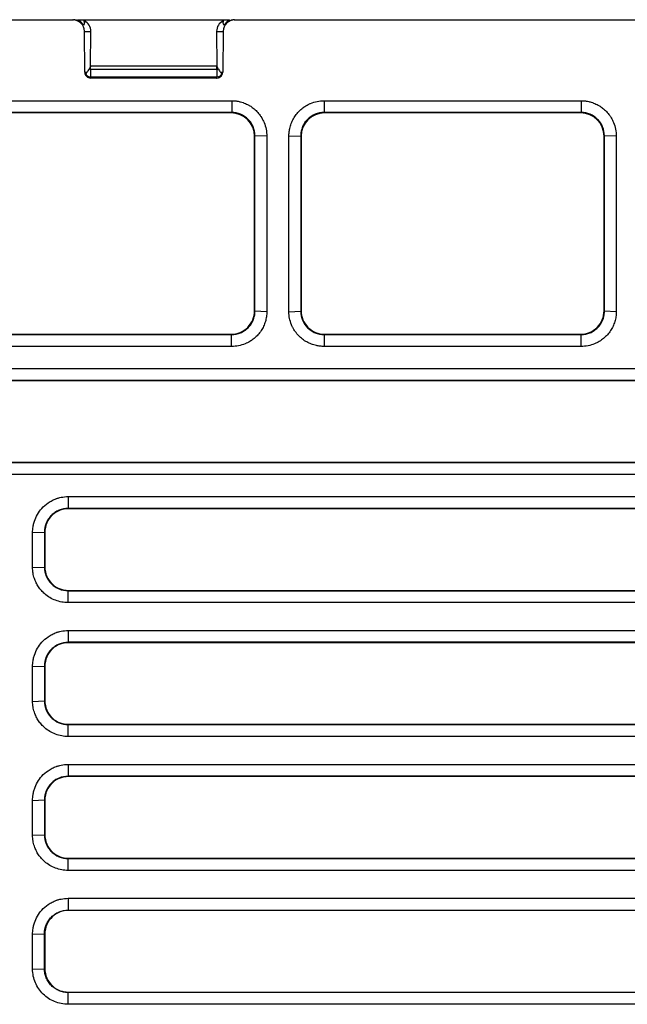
# Model space of a CAD drawing. Header units: millimetres. Extents: x -1111 to 1147, y -743 to 1146.
# Tile 163 of 203: x 167 to 219, y 841 to 925. Entities that reach past the tile are written whole.
import ezdxf

# ---------------------------------------------------------------- set-up
doc = ezdxf.new("R2010")
doc.units = ezdxf.units.MM

msp = doc.modelspace()

# ---------------------------------------------------------------- linework, layer by layer
at = {"color": 7, "linetype": 'Continuous', "lineweight": 25}
for p, q in [((154.608, 925.12), (171.495, 925.12)), ((170.102, 925.12), (170.102, 925.125)), ((171.495, 925.12), (171.547, 925.12)), ((172.497, 925.12), (184.407, 925.12)), ((173.602, 925.125), (173.602, 925.12)), ((183.602, 925.12), (183.602, 925.125)), ((185.357, 925.12), (185.409, 925.12)), ((185.409, 925.12), (252.645, 925.12)), ((187.102, 925.128), (187.102, 925.12)), ((197.102, 925.12), (197.102, 925.125)), ((200.602, 925.127), (200.602, 925.12)), ((210.602, 925.12), (210.602, 925.126)), ((213.602, 925.124), (213.602, 925.12)), ((172.496, 924.907), (172.495, 924.907)), ((184.409, 924.907), (184.409, 924.907)), ((172.528, 920.615), (172.496, 924.128)), ((172.496, 924.128), (173.055, 924.128)), ((173.032, 921.135), (173.055, 924.128)), ((183.85, 924.128), (184.409, 924.128)), ((183.85, 924.128), (183.872, 921.135)), ((184.409, 924.128), (184.376, 920.615)), ((172.91, 920.898), (172.91, 920.901)), ((173.032, 921.135), (173.029, 921.129)), ((173.029, 920.886), (173.029, 921.129)), ((173.029, 920.886), (183.875, 920.886)), ((173.029, 920.884), (173.029, 920.224)), ((173.029, 920.884), (183.875, 920.884)), ((183.872, 921.135), (173.032, 921.135)), ((183.875, 921.129), (183.872, 921.135)), ((183.875, 920.886), (183.875, 921.129)), ((183.875, 920.884), (183.875, 920.224)), ((183.995, 920.901), (183.995, 920.898)), ((172.528, 920.615), (172.726, 920.615)), ((173.029, 920.224), (183.875, 920.224)), ((183.875, 920.12), (173.029, 920.12)), ((184.178, 920.615), (184.376, 920.615)), ((161.066, 918.171), (185.139, 918.171)), ((185.139, 918.171), (185.139, 917.155)), ((193.066, 918.171), (215.139, 918.171)), ((193.066, 918.171), (193.066, 917.155)), ((215.139, 918.171), (215.139, 917.155)), ((185.139, 917.155), (161.066, 917.155)), ((185.104, 917.12), (161.101, 917.12)), ((185.139, 917.155), (185.104, 917.12)), ((215.139, 917.155), (193.066, 917.155)), ((193.101, 917.12), (193.066, 917.155)), ((215.104, 917.12), (193.101, 917.12)), ((215.104, 917.12), (215.139, 917.155)), ((187.102, 915.12), (187.137, 915.155)), ((187.102, 900.119), (187.102, 915.12)), ((188.154, 915.12), (187.137, 915.155)), ((187.137, 900.084), (187.137, 915.155)), ((188.154, 915.12), (188.154, 900.05)), ((190.05, 915.12), (191.067, 915.155)), ((191.067, 915.155), (191.102, 915.12)), ((191.102, 915.12), (191.102, 900.119)), ((217.102, 915.12), (217.137, 915.155)), ((217.102, 900.119), (217.102, 915.12)), ((218.154, 915.12), (217.137, 915.155)), ((217.137, 900.084), (217.137, 915.155)), ((218.154, 915.12), (218.154, 900.05)), ((187.102, 900.119), (187.137, 900.084)), ((188.154, 900.05), (187.137, 900.084)), ((190.05, 900.05), (191.067, 900.084)), ((191.102, 900.119), (191.067, 900.084)), ((217.102, 900.119), (217.137, 900.084)), ((218.154, 900.05), (217.137, 900.084)), ((161.068, 898.085), (185.136, 898.085)), ((161.103, 898.12), (185.101, 898.12)), ((185.101, 898.12), (185.136, 898.085)), ((185.136, 897.068), (185.136, 898.085)), ((193.103, 898.12), (193.068, 898.085)), ((193.068, 898.085), (193.068, 897.068)), ((193.068, 898.085), (215.136, 898.085)), ((193.103, 898.12), (215.101, 898.12)), ((215.101, 898.12), (215.136, 898.085)), ((215.136, 897.068), (215.136, 898.085)), ((185.136, 897.068), (161.068, 897.068)), ((215.136, 897.068), (193.068, 897.068)), ((277.104, 894.12), (161.101, 894.12)), ((161.103, 887.12), (277.101, 887.12)), ((171.102, 884.171), (267.102, 884.171)), ((171.102, 884.171), (171.102, 883.155)), ((267.102, 883.155), (171.102, 883.155)), ((171.102, 883.12), (171.102, 883.155)), ((267.102, 883.12), (171.102, 883.12)), ((168.05, 881.085), (169.067, 881.12)), ((169.102, 881.12), (169.067, 881.12)), ((169.102, 881.12), (169.102, 878.12)), ((168.05, 878.085), (169.067, 878.12)), ((169.102, 878.12), (169.067, 878.12)), ((171.102, 876.12), (171.102, 876.085)), ((171.102, 876.12), (267.102, 876.12)), ((171.102, 876.085), (267.102, 876.085)), ((267.102, 875.068), (171.102, 875.068)), ((171.102, 872.671), (267.102, 872.671)), ((171.102, 872.671), (171.102, 871.655)), ((267.102, 871.655), (171.102, 871.655)), ((171.102, 871.62), (171.102, 871.655)), ((267.102, 871.62), (171.102, 871.62)), ((168.05, 869.585), (169.067, 869.62)), ((169.102, 869.62), (169.067, 869.62)), ((169.102, 869.62), (169.102, 866.62)), ((168.05, 866.585), (169.067, 866.62)), ((169.102, 866.62), (169.067, 866.62)), ((171.102, 864.62), (171.102, 864.585)), ((171.102, 864.62), (267.102, 864.62)), ((171.102, 864.585), (267.102, 864.585)), ((267.102, 863.568), (171.102, 863.568)), ((171.102, 861.171), (267.102, 861.171)), ((171.102, 861.171), (171.102, 860.155)), ((267.102, 860.155), (171.102, 860.155)), ((171.102, 860.12), (171.102, 860.155)), ((267.102, 860.12), (171.102, 860.12)), ((168.05, 858.085), (169.067, 858.12)), ((169.102, 858.12), (169.067, 858.12)), ((169.102, 858.12), (169.102, 855.12)), ((168.05, 855.085), (169.067, 855.12)), ((169.102, 855.12), (169.067, 855.12)), ((171.102, 853.12), (171.102, 853.085)), ((171.102, 853.12), (267.102, 853.12)), ((171.102, 853.085), (267.102, 853.085)), ((267.102, 852.068), (171.102, 852.068)), ((171.102, 849.671), (267.102, 849.671)), ((171.102, 849.671), (171.102, 848.655)), ((171.102, 848.655), (267.102, 848.655)), ((171.102, 848.655), (171.102, 848.62)), ((267.102, 848.62), (171.102, 848.62)), ((168.05, 846.585), (169.067, 846.62)), ((169.067, 846.62), (169.102, 846.62)), ((169.102, 846.62), (169.102, 843.62)), ((168.05, 843.585), (169.067, 843.62)), ((169.067, 843.62), (169.102, 843.62)), ((171.102, 841.585), (171.102, 841.62)), ((171.102, 841.62), (267.102, 841.62)), ((267.102, 841.585), (171.102, 841.585)), ((267.102, 840.568), (171.102, 840.568))]:
    msp.add_line(p, q, dxfattribs=at)
at = {"color": 7, "linetype": 'Continuous', "lineweight": 25, "flags": 128}
for points in [[(191.067, 915.155), (191.067, 912.301), (191.067, 906.193), (191.067, 900.084)], [(161.066, 895.171), (163.967, 895.171), (175.573, 895.171), (181.376, 895.171), (187.18, 895.171), (192.983, 895.171), (204.589, 895.171), (210.392, 895.171), (216.195, 895.171), (221.998, 895.171), (233.604, 895.171), (239.407, 895.171), (245.211, 895.171), (251.014, 895.171), (262.62, 895.171), (268.423, 895.171), (277.139, 895.171)], [(277.139, 894.155), (274.237, 894.155), (262.631, 894.155), (256.828, 894.155), (251.025, 894.155), (245.222, 894.155), (233.615, 894.155), (227.812, 894.155), (222.009, 894.155), (216.206, 894.155), (204.6, 894.155), (198.797, 894.155), (192.994, 894.155), (187.191, 894.155), (163.978, 894.155), (161.066, 894.155)], [(161.068, 887.085), (163.872, 887.085), (175.087, 887.085), (180.695, 887.085), (186.302, 887.085), (191.91, 887.085), (203.125, 887.085), (208.733, 887.085), (214.341, 887.085), (225.556, 887.085), (231.164, 887.085), (236.771, 887.085), (247.986, 887.085), (253.594, 887.085), (259.202, 887.085), (264.809, 887.085), (277.136, 887.085)], [(277.136, 886.068), (274.332, 886.068), (263.117, 886.068), (257.509, 886.068), (251.902, 886.068), (246.294, 886.068), (235.079, 886.068), (229.471, 886.068), (223.864, 886.068), (212.648, 886.068), (207.041, 886.068), (201.433, 886.068), (190.218, 886.068), (184.61, 886.068), (179.003, 886.068), (173.395, 886.068), (161.068, 886.068)], [(171.102, 875.068), (171.102, 875.576), (171.102, 876.085)], [(171.102, 863.568), (171.102, 864.076), (171.102, 864.585)], [(171.102, 852.068), (171.102, 852.576), (171.102, 853.085)], [(171.102, 840.568), (171.102, 841.076), (171.102, 841.585)]]:
    msp.add_lwpolyline(points, dxfattribs=at)
at = {"color": 7, "linetype": 'Continuous', "lineweight": 25}
for centre, major_axis, ratio, start_param, end_param in [((171.496, 924.12), (0.789, -0.615), 0.999374, 0.671403, 2.233473), ((171.548, 924.12), (0.789, -0.615), 0.999374, 1.185985, 2.233473), ((171.496, 924.224), (0.789, -0.615), 0.999374, 1.069212, 1.772638), ((171.496, 924.886), (0.791, -0.613), 0.999373, 0.679805, 0.894696), ((185.409, 924.12), (0.789, 0.615), 0.999374, 0.908119, 2.470189), ((185.409, 924.886), (0.791, 0.613), 0.999373, 2.246897, 2.461788), ((185.356, 924.12), (0.789, 0.615), 0.999374, 0.908119, 1.955608), ((185.409, 924.224), (0.789, 0.615), 0.999374, 1.368955, 2.072381), ((172.054, 924.12), (0.719, 0.707), 0.983855, 5.507124, 6.625808), ((184.85, 924.12), (0.719, -0.707), 0.983855, 2.79897, 3.917654), ((183.876, 921.386), (0.395, 0.306), 0.999373, 4.053133, 4.294003), ((183.823, 920.62), (0.394, 0.308), 0.999374, 4.049712, 5.27256), ((183.876, 920.62), (0.394, 0.308), 0.999374, 4.049712, 5.611782), ((183.876, 920.724), (0.394, 0.308), 0.999374, 4.049712, 5.038614), ((185.102, 915.118), (0.945, 1.765), 0.998905, 5.204428, 6.774313), ((193.102, 915.118), (-0.945, 1.765), 0.998905, 5.792058, 7.361942), ((215.102, 915.118), (0.945, 1.765), 0.998905, 5.204428, 6.774313), ((185.102, 900.119), (1.947, 0.458), 0.999322, 4.481143, 6.052242), ((193.102, 900.119), (1.947, -0.458), 0.999322, 3.372536, 4.943635), ((215.102, 900.119), (1.947, 0.458), 0.999322, 4.481143, 6.052242)]:
    msp.add_ellipse(centre, major_axis=major_axis, ratio=ratio, start_param=start_param, end_param=end_param, dxfattribs=at)
for points, knots in [([(171.94, 925.12), (171.995, 925.12), (172.039, 925.12), (172.115, 925.12), (172.148, 925.12), (172.237, 925.12), (172.282, 925.12), (172.395, 925.12), (172.441, 925.12), (172.467, 925.12)], [0, 0, 0, 0, 0.125, 0.125, 0.25, 0.25, 0.5, 0.5, 1, 1, 1, 1]), ([(184.437, 925.12), (184.464, 925.12), (184.509, 925.12), (184.622, 925.12), (184.668, 925.12), (184.756, 925.12), (184.789, 925.12), (184.866, 925.12), (184.909, 925.12), (184.964, 925.12)], [0, 0, 0, 0, 0.5, 0.5, 0.75, 0.75, 0.875, 0.875, 1, 1, 1, 1]), ([(173.029, 921.129), (173.023, 921.117), (173.017, 921.105), (173.011, 921.094), (172.988, 921.047), (172.965, 921.002), (172.941, 920.959), (172.931, 920.939), (172.92, 920.92), (172.91, 920.901)], [0, 0, 0, 0, 0.001020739, 0.001020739, 0.001020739, 0.005103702, 0.005103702, 0.005103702, 0.00695364, 0.00695364, 0.00695364, 0.00695364]), ([(183.995, 920.901), (183.989, 920.911), (183.983, 920.921), (183.977, 920.932), (183.955, 920.973), (183.932, 921.017), (183.909, 921.062), (183.898, 921.084), (183.887, 921.106), (183.875, 921.129)], [0, 0, 0, 0, 0.000999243, 0.000999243, 0.000999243, 0.004996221, 0.004996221, 0.004996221, 0.006953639, 0.006953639, 0.006953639, 0.006953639]), ([(183.875, 920.884), (183.903, 920.884), (183.931, 920.886), (183.958, 920.89), (183.97, 920.892), (183.983, 920.895), (183.995, 920.898)], [0, 0, 0, 0, 0.0000830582, 0.0000830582, 0.0000830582, 0.0001202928, 0.0001202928, 0.0001202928, 0.0001202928]), ([(172.528, 920.615), (172.53, 920.484), (172.584, 920.356), (172.769, 920.173), (172.897, 920.12), (173.029, 920.12)], [0, 0, 0, 0, 0.5, 0.5, 1, 1, 1, 1]), ([(172.611, 920.45), (172.614, 920.456), (172.618, 920.462), (172.622, 920.468), (172.637, 920.493), (172.654, 920.519), (172.674, 920.546), (172.69, 920.568), (172.707, 920.591), (172.726, 920.615)], [0, 0, 0, 0, 0.001, 0.001, 0.001, 0.00500001, 0.00500001, 0.00500001, 0.008318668, 0.008318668, 0.008318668, 0.008318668]), ([(173.081, 920.12), (172.978, 920.12), (172.877, 920.152), (172.71, 920.269), (172.645, 920.354), (172.611, 920.45)], [0, 0, 0, 0, 0.5, 0.5, 1, 1, 1, 1]), ([(172.611, 920.45), (172.63, 920.421), (172.652, 920.394), (172.769, 920.278), (172.897, 920.224), (173.029, 920.224)], [0.3654678, 0.3654678, 0.3654678, 0.3654678, 0.5, 0.5, 1, 1, 1, 1]), ([(184.178, 920.615), (184.184, 920.608), (184.189, 920.601), (184.195, 920.594), (184.217, 920.566), (184.236, 920.538), (184.253, 920.512), (184.268, 920.491), (184.281, 920.469), (184.293, 920.449)], [0, 0, 0, 0, 0.000999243, 0.000999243, 0.000999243, 0.004996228, 0.004996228, 0.004996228, 0.008325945, 0.008325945, 0.008325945, 0.008325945]), ([(185.139, 918.171), (185.193, 918.171), (185.304, 918.168), (185.451, 918.156), (185.615, 918.135), (185.76, 918.107), (185.937, 918.064), (186.077, 918.021), (186.247, 917.959), (186.414, 917.888), (186.575, 917.805), (186.716, 917.722), (186.839, 917.642), (187.05, 917.488), (187.314, 917.249), (187.529, 916.989), (187.676, 916.772), (187.773, 916.612), (187.857, 916.446), (187.984, 916.157), (188.114, 915.73), (188.154, 915.323), (188.154, 915.12)], [2, 2, 2, 2, 2.113027, 2.228373, 2.304807, 2.456713, 2.532265, 2.682739, 2.757744, 2.907468, 3.057069, 3.13192, 3.245568, 3.361693, 3.671183, 3.980618, 4.058016, 4.212593, 4.366973, 4.444199, 4.865243, 5.285535, 5.285535, 5.285535, 5.285535]), ([(190.05, 915.12), (190.05, 915.231), (190.062, 915.455), (190.11, 915.75), (190.195, 916.077), (190.328, 916.427), (190.51, 916.753), (190.726, 917.057), (190.976, 917.336), (191.236, 917.552), (191.452, 917.7), (191.612, 917.797), (191.779, 917.881), (192.061, 918.005), (192.474, 918.132), (192.868, 918.171), (193.066, 918.171)], [2, 2, 2, 2, 2.228679, 2.463689, 2.618848, 2.926997, 3.234635, 3.389413, 3.698865, 4.008406, 4.085845, 4.240532, 4.395057, 4.472364, 4.876507, 5.285447, 5.285447, 5.285447, 5.285447]), ([(215.139, 918.171), (215.193, 918.171), (215.304, 918.168), (215.451, 918.156), (215.615, 918.135), (215.76, 918.107), (215.937, 918.064), (216.077, 918.021), (216.247, 917.959), (216.414, 917.888), (216.575, 917.805), (216.716, 917.722), (216.839, 917.642), (217.05, 917.488), (217.314, 917.249), (217.529, 916.989), (217.676, 916.772), (217.773, 916.612), (217.857, 916.446), (217.984, 916.157), (218.114, 915.73), (218.154, 915.323), (218.154, 915.12)], [2, 2, 2, 2, 2.113027, 2.228372, 2.304806, 2.456711, 2.532261, 2.682734, 2.757739, 2.907462, 3.057063, 3.131913, 3.245562, 3.361688, 3.671183, 3.980624, 4.058023, 4.212602, 4.366984, 4.444211, 4.865255, 5.285546, 5.285546, 5.285546, 5.285546]), ([(187.137, 915.155), (187.137, 915.418), (187.085, 915.679), (186.936, 916.04), (186.874, 916.157), (186.729, 916.374), (186.646, 916.475), (186.37, 916.752), (186.145, 916.902), (185.664, 917.102), (185.402, 917.155), (185.139, 917.155)], [0, 0, 0, 0, 0.25, 0.25, 0.375, 0.375, 0.5, 0.5, 0.75, 0.75, 1, 1, 1, 1]), ([(193.066, 917.155), (192.802, 917.155), (192.54, 917.102), (192.059, 916.902), (191.834, 916.752), (191.559, 916.476), (191.475, 916.373), (191.33, 916.155), (191.269, 916.04), (191.169, 915.799), (191.131, 915.672), (191.08, 915.416), (191.067, 915.286), (191.067, 915.155)], [0, 0, 0, 0, 0.25, 0.25, 0.5, 0.5, 0.625, 0.625, 0.75, 0.75, 0.875, 0.875, 1, 1, 1, 1]), ([(217.137, 915.155), (217.137, 915.418), (217.085, 915.679), (216.936, 916.04), (216.874, 916.157), (216.729, 916.374), (216.646, 916.475), (216.37, 916.752), (216.145, 916.902), (215.664, 917.102), (215.402, 917.155), (215.139, 917.155)], [0, 0, 0, 0, 0.25, 0.25, 0.375, 0.375, 0.5, 0.5, 0.75, 0.75, 1, 1, 1, 1]), ([(185.136, 898.085), (185.4, 898.085), (185.661, 898.137), (186.022, 898.287), (186.139, 898.349), (186.357, 898.494), (186.457, 898.577), (186.642, 898.761), (186.727, 898.864), (186.872, 899.082), (186.934, 899.197), (187.034, 899.437), (187.073, 899.564), (187.124, 899.822), (187.137, 899.953), (187.137, 900.084)], [0, 0, 0, 0, 0.25, 0.25, 0.375, 0.375, 0.5, 0.5, 0.625, 0.625, 0.75, 0.75, 0.875, 0.875, 1, 1, 1, 1]), ([(188.154, 900.05), (188.154, 899.977), (188.146, 899.76), (188.104, 899.474), (188.013, 899.128), (187.885, 898.795), (187.709, 898.48), (187.496, 898.18), (187.243, 897.898), (186.98, 897.682), (186.761, 897.535), (186.599, 897.438), (186.431, 897.354), (186.147, 897.231), (185.73, 897.106), (185.335, 897.068), (185.136, 897.068)], [2, 2, 2, 2, 2.153366, 2.456304, 2.606439, 2.905262, 3.203972, 3.362652, 3.679772, 3.996855, 4.076178, 4.234606, 4.392811, 4.471933, 4.885167, 5.302498, 5.302498, 5.302498, 5.302498]), ([(193.068, 897.068), (192.957, 897.068), (192.736, 897.08), (192.444, 897.128), (192.124, 897.211), (191.782, 897.34), (191.46, 897.519), (191.156, 897.734), (190.874, 897.986), (190.657, 898.248), (190.509, 898.467), (190.431, 898.596), (190.344, 898.763), (190.219, 899.038), (190.087, 899.477), (190.05, 899.858), (190.05, 900.05)], [2, 2, 2, 2, 2.232887, 2.466116, 2.620352, 2.927097, 3.233599, 3.392226, 3.70932, 4.026509, 4.105874, 4.26439, 4.343548, 4.501839, 4.899124, 5.302781, 5.302781, 5.302781, 5.302781]), ([(191.067, 900.084), (191.067, 899.82), (191.118, 899.564), (191.32, 899.076), (191.466, 898.858), (191.746, 898.578), (191.847, 898.495), (192.064, 898.35), (192.181, 898.287), (192.423, 898.187), (192.547, 898.149), (192.804, 898.098), (192.936, 898.085), (193.068, 898.085)], [0, 0, 0, 0, 0.25, 0.25, 0.5, 0.5, 0.625, 0.625, 0.75, 0.75, 0.875, 0.875, 1, 1, 1, 1]), ([(215.136, 898.085), (215.4, 898.085), (215.661, 898.137), (216.022, 898.287), (216.139, 898.349), (216.357, 898.494), (216.457, 898.577), (216.642, 898.761), (216.727, 898.864), (216.872, 899.082), (216.934, 899.197), (217.034, 899.437), (217.073, 899.564), (217.124, 899.822), (217.137, 899.953), (217.137, 900.084)], [0, 0, 0, 0, 0.25, 0.25, 0.375, 0.375, 0.5, 0.5, 0.625, 0.625, 0.75, 0.75, 0.875, 0.875, 1, 1, 1, 1]), ([(218.154, 900.05), (218.154, 899.977), (218.146, 899.76), (218.104, 899.474), (218.012, 899.128), (217.885, 898.795), (217.709, 898.48), (217.495, 898.18), (217.243, 897.899), (216.98, 897.682), (216.761, 897.535), (216.599, 897.438), (216.431, 897.354), (216.147, 897.231), (215.73, 897.106), (215.335, 897.068), (215.136, 897.068)], [2, 2, 2, 2, 2.153367, 2.456305, 2.60644, 2.905259, 3.203956, 3.362628, 3.67973, 3.996802, 4.076124, 4.234551, 4.392756, 4.471879, 4.885121, 5.302458, 5.302458, 5.302458, 5.302458]), ([(168.05, 881.085), (168.05, 881.166), (168.056, 881.33), (168.082, 881.547), (168.127, 881.79), (168.226, 882.157), (168.446, 882.652), (168.841, 883.196), (169.284, 883.585), (169.661, 883.811), (169.903, 883.925), (170.061, 883.987), (170.191, 884.031), (170.323, 884.07), (170.623, 884.143), (170.897, 884.171), (171.102, 884.171)], [2, 2, 2, 2, 2.167412, 2.339417, 2.453102, 2.678506, 3.124007, 3.56751, 4.06079, 4.335174, 4.474225, 4.614732, 4.685588, 4.757218, 4.900337, 5.323798, 5.323798, 5.323798, 5.323798]), ([(171.102, 883.155), (170.834, 883.155), (170.568, 883.101), (170.2, 882.949), (170.081, 882.885), (169.86, 882.737), (169.758, 882.653), (169.57, 882.466), (169.484, 882.361), (169.337, 882.141), (169.274, 882.025), (169.12, 881.654), (169.067, 881.388), (169.067, 881.12)], [0, 0, 0, 0, 0.25, 0.25, 0.375, 0.375, 0.5, 0.5, 0.625, 0.625, 0.75, 0.75, 1, 1, 1, 1]), ([(171.102, 883.12), (170.891, 883.12), (170.659, 883.086), (170.191, 882.917), (169.956, 882.782), (169.55, 882.411), (169.38, 882.175), (169.156, 881.66), (169.102, 881.382), (169.102, 881.12)], [0, 0, 0, 0, 0.25, 0.25, 0.5, 0.5, 0.75, 0.75, 1, 1, 1, 1]), ([(171.102, 875.068), (170.917, 875.068), (170.549, 875.101), (170.017, 875.247), (169.522, 875.484), (169.118, 875.776), (168.847, 876.044), (168.634, 876.301), (168.483, 876.526), (168.323, 876.825), (168.215, 877.089), (168.133, 877.374), (168.093, 877.569), (168.065, 877.766), (168.052, 877.925), (168.05, 878.045), (168.05, 878.085)], [1.999996, 1.999996, 1.999996, 1.999996, 2.388909, 2.772325, 3.153529, 3.535682, 3.813196, 3.953147, 4.236134, 4.379622, 4.666395, 4.833739, 5.000956, 5.084594, 5.252055, 5.335946, 5.335946, 5.335946, 5.335946]), ([(169.067, 878.12), (169.067, 877.851), (169.121, 877.585), (169.273, 877.218), (169.337, 877.098), (169.485, 876.877), (169.569, 876.775), (169.757, 876.587), (169.862, 876.501), (170.082, 876.354), (170.199, 876.291), (170.571, 876.137), (170.833, 876.085), (171.102, 876.085)], [0, 0, 0, 0, 0.25, 0.25, 0.375, 0.375, 0.5, 0.5, 0.625, 0.625, 0.75, 0.75, 1, 1, 1, 1]), ([(169.102, 878.12), (169.102, 877.857), (169.156, 877.579), (169.38, 877.064), (169.55, 876.829), (169.956, 876.457), (170.191, 876.322), (170.659, 876.154), (170.891, 876.12), (171.102, 876.12)], [0, 0, 0, 0, 0.25, 0.25, 0.5, 0.5, 0.75, 0.75, 1, 1, 1, 1]), ([(168.05, 869.585), (168.05, 869.666), (168.056, 869.83), (168.082, 870.047), (168.127, 870.29), (168.226, 870.657), (168.446, 871.152), (168.841, 871.696), (169.284, 872.085), (169.661, 872.311), (169.903, 872.425), (170.061, 872.487), (170.191, 872.531), (170.323, 872.57), (170.623, 872.643), (170.897, 872.671), (171.102, 872.671)], [2, 2, 2, 2, 2.167412, 2.339417, 2.453102, 2.678506, 3.124007, 3.56751, 4.06079, 4.335174, 4.474225, 4.614732, 4.685588, 4.757218, 4.900337, 5.323798, 5.323798, 5.323798, 5.323798]), ([(171.102, 871.655), (170.834, 871.655), (170.568, 871.601), (170.2, 871.449), (170.081, 871.385), (169.86, 871.237), (169.758, 871.153), (169.57, 870.966), (169.484, 870.861), (169.337, 870.641), (169.274, 870.525), (169.12, 870.154), (169.067, 869.888), (169.067, 869.62)], [0, 0, 0, 0, 0.25, 0.25, 0.375, 0.375, 0.5, 0.5, 0.625, 0.625, 0.75, 0.75, 1, 1, 1, 1]), ([(171.102, 871.62), (170.891, 871.62), (170.659, 871.586), (170.191, 871.417), (169.956, 871.282), (169.55, 870.911), (169.38, 870.675), (169.156, 870.16), (169.102, 869.882), (169.102, 869.62)], [0, 0, 0, 0, 0.25, 0.25, 0.5, 0.5, 0.75, 0.75, 1, 1, 1, 1]), ([(171.102, 863.568), (170.917, 863.568), (170.549, 863.601), (170.017, 863.747), (169.522, 863.984), (169.118, 864.276), (168.847, 864.544), (168.634, 864.801), (168.483, 865.026), (168.323, 865.325), (168.215, 865.589), (168.133, 865.874), (168.093, 866.069), (168.065, 866.266), (168.052, 866.425), (168.05, 866.545), (168.05, 866.585)], [1.999996, 1.999996, 1.999996, 1.999996, 2.388909, 2.772325, 3.153529, 3.535682, 3.813196, 3.953147, 4.236134, 4.379622, 4.666395, 4.833739, 5.000956, 5.084594, 5.252055, 5.335946, 5.335946, 5.335946, 5.335946]), ([(169.067, 866.62), (169.067, 866.351), (169.121, 866.085), (169.273, 865.718), (169.337, 865.598), (169.485, 865.377), (169.569, 865.275), (169.757, 865.087), (169.862, 865.001), (170.082, 864.854), (170.199, 864.791), (170.571, 864.637), (170.833, 864.585), (171.102, 864.585)], [0, 0, 0, 0, 0.25, 0.25, 0.375, 0.375, 0.5, 0.5, 0.625, 0.625, 0.75, 0.75, 1, 1, 1, 1]), ([(169.102, 866.62), (169.102, 866.357), (169.156, 866.079), (169.38, 865.564), (169.55, 865.329), (169.956, 864.957), (170.191, 864.822), (170.659, 864.654), (170.891, 864.62), (171.102, 864.62)], [0, 0, 0, 0, 0.25, 0.25, 0.5, 0.5, 0.75, 0.75, 1, 1, 1, 1]), ([(168.05, 858.085), (168.05, 858.166), (168.056, 858.33), (168.082, 858.547), (168.127, 858.79), (168.226, 859.157), (168.446, 859.652), (168.841, 860.196), (169.284, 860.585), (169.661, 860.811), (169.903, 860.925), (170.061, 860.987), (170.191, 861.031), (170.323, 861.07), (170.623, 861.143), (170.897, 861.171), (171.102, 861.171)], [2, 2, 2, 2, 2.167412, 2.339417, 2.453102, 2.678506, 3.124007, 3.56751, 4.06079, 4.335174, 4.474225, 4.614732, 4.685588, 4.757218, 4.900337, 5.323798, 5.323798, 5.323798, 5.323798]), ([(171.102, 860.155), (170.834, 860.155), (170.568, 860.101), (170.2, 859.949), (170.081, 859.885), (169.86, 859.737), (169.758, 859.653), (169.57, 859.466), (169.484, 859.361), (169.337, 859.141), (169.274, 859.025), (169.12, 858.654), (169.067, 858.388), (169.067, 858.12)], [0, 0, 0, 0, 0.25, 0.25, 0.375, 0.375, 0.5, 0.5, 0.625, 0.625, 0.75, 0.75, 1, 1, 1, 1]), ([(171.102, 860.12), (170.891, 860.12), (170.659, 860.086), (170.191, 859.917), (169.956, 859.782), (169.55, 859.411), (169.38, 859.175), (169.156, 858.66), (169.102, 858.382), (169.102, 858.12)], [0, 0, 0, 0, 0.25, 0.25, 0.5, 0.5, 0.75, 0.75, 1, 1, 1, 1]), ([(171.102, 852.068), (170.917, 852.068), (170.549, 852.101), (170.017, 852.247), (169.522, 852.484), (169.118, 852.776), (168.847, 853.044), (168.634, 853.301), (168.483, 853.526), (168.323, 853.825), (168.215, 854.089), (168.133, 854.374), (168.093, 854.569), (168.065, 854.766), (168.052, 854.925), (168.05, 855.045), (168.05, 855.085)], [1.999996, 1.999996, 1.999996, 1.999996, 2.388909, 2.772325, 3.153529, 3.535682, 3.813196, 3.953147, 4.236134, 4.379622, 4.666395, 4.833739, 5.000956, 5.084594, 5.252055, 5.335946, 5.335946, 5.335946, 5.335946]), ([(169.067, 855.12), (169.067, 854.851), (169.121, 854.585), (169.273, 854.218), (169.337, 854.098), (169.485, 853.877), (169.569, 853.775), (169.757, 853.587), (169.862, 853.501), (170.082, 853.354), (170.199, 853.291), (170.571, 853.137), (170.833, 853.085), (171.102, 853.085)], [0, 0, 0, 0, 0.25, 0.25, 0.375, 0.375, 0.5, 0.5, 0.625, 0.625, 0.75, 0.75, 1, 1, 1, 1]), ([(169.102, 855.12), (169.102, 854.857), (169.156, 854.579), (169.38, 854.064), (169.55, 853.829), (169.956, 853.457), (170.191, 853.322), (170.659, 853.154), (170.891, 853.12), (171.102, 853.12)], [0, 0, 0, 0, 0.25, 0.25, 0.5, 0.5, 0.75, 0.75, 1, 1, 1, 1]), ([(168.05, 846.585), (168.05, 846.666), (168.056, 846.83), (168.082, 847.047), (168.127, 847.29), (168.226, 847.657), (168.446, 848.152), (168.841, 848.696), (169.284, 849.085), (169.661, 849.311), (169.903, 849.425), (170.061, 849.487), (170.191, 849.531), (170.323, 849.57), (170.623, 849.643), (170.897, 849.671), (171.102, 849.671)], [2, 2, 2, 2, 2.167412, 2.339417, 2.453102, 2.678506, 3.124007, 3.56751, 4.06079, 4.335174, 4.474225, 4.614732, 4.685588, 4.757218, 4.900337, 5.323798, 5.323798, 5.323798, 5.323798]), ([(169.067, 846.62), (169.067, 846.888), (169.119, 847.15), (169.272, 847.521), (169.335, 847.637), (169.482, 847.858), (169.568, 847.963), (169.756, 848.151), (169.858, 848.236), (170.08, 848.384), (170.199, 848.448), (170.566, 848.601), (170.833, 848.655), (171.102, 848.655)], [0, 0, 0, 0, 0.25, 0.25, 0.375, 0.375, 0.5, 0.5, 0.625, 0.625, 0.75, 0.75, 1, 1, 1, 1]), ([(171.102, 848.62), (170.891, 848.62), (170.659, 848.586), (170.191, 848.417), (169.956, 848.282), (169.55, 847.911), (169.38, 847.675), (169.156, 847.16), (169.102, 846.882), (169.102, 846.62)], [0, 0, 0, 0, 0.25, 0.25, 0.5, 0.5, 0.75, 0.75, 1, 1, 1, 1]), ([(171.102, 840.568), (170.902, 840.568), (170.705, 840.587), (170.317, 840.663), (170.124, 840.72), (169.755, 840.87), (169.58, 840.962), (169.249, 841.179), (169.092, 841.306), (168.81, 841.583), (168.683, 841.735), (168.459, 842.064), (168.363, 842.24), (168.132, 842.786), (168.05, 843.184), (168.05, 843.585)], [0, 0, 0, 0, 0.125, 0.125, 0.25, 0.25, 0.375, 0.375, 0.5, 0.5, 0.625, 0.625, 0.75, 0.75, 1, 1, 1, 1]), ([(171.102, 841.585), (170.968, 841.585), (170.836, 841.598), (170.576, 841.649), (170.448, 841.688), (170.201, 841.79), (170.084, 841.853), (169.863, 842), (169.758, 842.086), (169.57, 842.274), (169.486, 842.376), (169.337, 842.598), (169.273, 842.718), (169.171, 842.964), (169.133, 843.09), (169.081, 843.351), (169.067, 843.485), (169.067, 843.62)], [0, 0, 0, 0, 0.125, 0.125, 0.25, 0.25, 0.375, 0.375, 0.5, 0.5, 0.625, 0.625, 0.75, 0.75, 0.875, 0.875, 1, 1, 1, 1]), ([(169.102, 843.62), (169.102, 843.357), (169.156, 843.079), (169.38, 842.564), (169.55, 842.329), (169.956, 841.957), (170.191, 841.822), (170.659, 841.654), (170.891, 841.62), (171.102, 841.62)], [0, 0, 0, 0, 0.25, 0.25, 0.5, 0.5, 0.75, 0.75, 1, 1, 1, 1])]:
    msp.add_open_spline(points, degree=3, knots=knots, dxfattribs=at)
for points in [[(172.467, 925.12), (172.484, 925.05), (172.494, 924.979), (172.495, 924.907)], [(184.409, 924.907), (184.41, 924.979), (184.42, 925.05), (184.437, 925.12)], [(172.495, 924.907), (172.492, 924.823), (172.463, 924.726), (172.414, 924.619)], [(172.496, 924.907), (172.496, 924.909), (172.496, 924.912), (172.496, 924.914)], [(184.409, 924.914), (184.409, 924.912), (184.409, 924.909), (184.409, 924.907)], [(184.49, 924.619), (184.441, 924.726), (184.412, 924.823), (184.409, 924.907)], [(172.726, 920.615), (172.787, 920.692), (172.849, 920.79), (172.91, 920.898)], [(172.91, 920.901), (172.948, 920.891), (172.989, 920.886), (173.029, 920.886)], [(172.91, 920.898), (172.949, 920.889), (172.988, 920.884), (173.029, 920.884)], [(183.995, 920.898), (184.056, 920.789), (184.117, 920.692), (184.178, 920.615)], [(190.05, 900.05), (190.049, 905.073), (190.05, 910.097), (190.05, 915.12)], [(169.067, 881.12), (169.067, 880.12), (169.067, 879.12), (169.067, 878.12)], [(168.05, 878.085), (168.049, 879.085), (168.05, 880.085), (168.05, 881.085)], [(168.05, 866.585), (168.049, 867.585), (168.05, 868.585), (168.05, 869.585)], [(169.067, 869.62), (169.067, 868.62), (169.067, 867.62), (169.067, 866.62)], [(168.05, 855.085), (168.049, 856.085), (168.05, 857.085), (168.05, 858.085)], [(169.067, 858.12), (169.067, 857.12), (169.067, 856.12), (169.067, 855.12)], [(168.05, 843.585), (168.049, 844.585), (168.05, 845.585), (168.05, 846.585)], [(169.067, 843.62), (169.067, 844.62), (169.067, 845.62), (169.067, 846.62)]]:
    msp.add_open_spline(points, degree=3, dxfattribs=at)

doc.saveas('drawing.dxf')
